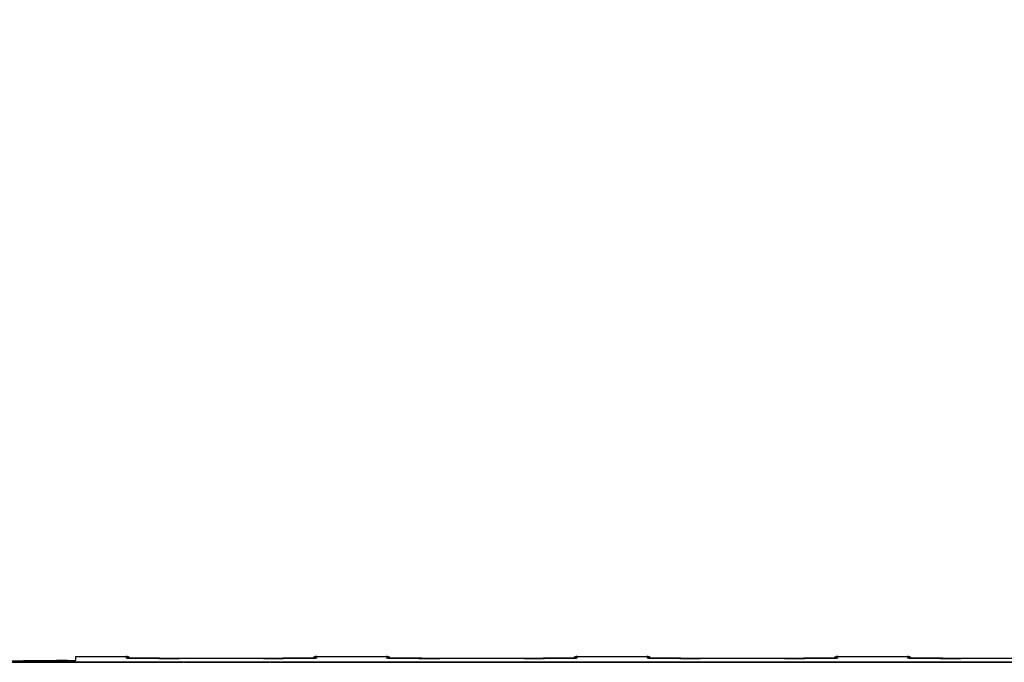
# Model space of a CAD drawing. Header units: inches. Extents: x 0 to 34, y 0 to 22.
# Tile 69 of 224: x 8.1 to 11.6, y 5.8 to 8.1. Entities that reach past the tile are written whole.
import ezdxf

# ---------------------------------------------------------------- set-up
doc = ezdxf.new("R2010")
doc.units = ezdxf.units.IN
doc.header["$LTSCALE"] = 1.87
doc.header["$MEASUREMENT"] = 0
doc.layers.get('0').update_dxf_attribs({"linetype": 'CONTINUOUS'})
doc.layers.add('DIMENSIONS', color=7, linetype='CONTINUOUS')
doc.styles.get("Standard").update_dxf_attribs({"font": 'txt', "width": 0.8})
doc.dimstyles.new('DIMSTYLE_1', dxfattribs={"dimtxt": 0.125, "dimasz": 0.18, "dimexe": 0.125, "dimexo": 0.0625, "dimgap": 0.03125, "dimtad": 0, "dimtih": 1, "dimtoh": 1, "dimdec": 3, "dimzin": 4, "dimdsep": 46, "dimtxsty": 'STANDARD', "dimblk": '_FILLED', "dimblk1": '_FILLED', "dimblk2": '_FILLED', "dimcen": 0.09, "dimadec": 0, "dimazin": 0, "dimtp": 0.01, "dimtm": 0.01, "dimtfac": 1, "dimtdec": 3, "dimtofl": 0, "dimtmove": 0, "dimatfit": 3, "dimldrblk": '_FILLED', "dimfxl": 1, "dimtolj": 1, "dimtzin": 4, "dimarcsym": 0})

# ---------------------------------------------------------------- blocks, each defined once
blk = doc.blocks.new('*D15')
at = {"layer": 'DIMENSIONS', "color": 2, "linetype": 'CONTINUOUS'}
blk.add_line((13.3916, 5.0329), (13.3916, 6.4671), dxfattribs=at)
at = {"layer": 'DIMENSIONS', "color": 2, "linetype": 'CONTINUOUS', "insert": (13.3291, 6.5296), "char_height": 0.125, "width": 1.425, "attachment_point": 1, "rotation": 90, "line_spacing_factor": 0.9}
blk.add_mtext('7.739{\\Ftxt.shx;\\W1.000000;\\H0.125000; }[196.57]', dxfattribs=at)
blk = doc.blocks.new('_FILLED')
at = {"color": 0, "linetype": 'BYBLOCK'}
blk.add_solid([(0, 0), (-1, 0.174), (-1, -0.174)], dxfattribs=at)
blk = doc.blocks.new('*D16')
at = {"layer": 'DIMENSIONS', "color": 2, "linetype": 'CONTINUOUS'}
blk.add_line((20.0266, 5.0329), (20.0266, 6.4671), dxfattribs=at)
at = {"layer": 'DIMENSIONS', "color": 2, "linetype": 'CONTINUOUS', "insert": (19.9641, 6.5296), "char_height": 0.125, "width": 1.425, "attachment_point": 1, "rotation": 90, "line_spacing_factor": 0.9}
blk.add_mtext('14.374{\\Ftxt.shx;\\W1.000000;\\H0.125000; }[365.1]', dxfattribs=at)
blk = doc.blocks.new('*D17')
at = {"layer": 'DIMENSIONS', "color": 2, "linetype": 'CONTINUOUS'}
blk.add_line((21.0466, 4.2329), (21.0466, 6.4671), dxfattribs=at)
at = {"layer": 'DIMENSIONS', "color": 2, "linetype": 'CONTINUOUS', "insert": (20.9841, 6.5296), "char_height": 0.125, "width": 1.525, "attachment_point": 1, "rotation": 90, "line_spacing_factor": 0.9}
blk.add_mtext('15.394{\\Ftxt.shx;\\W1.000000;\\H0.125000; }[391.01]', dxfattribs=at)

msp = doc.modelspace()

# ---------------------------------------------------------------- linework, layer by layer
at = {"color": 7, "linetype": 'CONTINUOUS'}
for p, q in [((8.2543, 5.7653), (8.2605, 5.7657)), ((8.2605, 5.7657), (8.2605, 5.7657)), ((8.2605, 5.7657), (8.289, 5.7657)), ((8.289, 5.7796), (8.289, 5.7657)), ((8.289, 5.7796), (8.4692, 5.7796)), ((8.4692, 5.7796), (8.4693, 5.7746)), ((8.4693, 5.7746), (8.472, 5.7743)), ((8.4721, 5.7744), (8.472, 5.7744)), ((8.472, 5.7744), (8.472, 5.7744)), ((8.4722, 5.7744), (8.4721, 5.7744)), ((8.4725, 5.7743), (8.4722, 5.7744)), ((8.4727, 5.7743), (8.4725, 5.7743)), ((8.4731, 5.7743), (8.4727, 5.7743)), ((8.4737, 5.7743), (8.4731, 5.7743)), ((8.4745, 5.7742), (8.4737, 5.7743)), ((8.4759, 5.7742), (8.4745, 5.7742)), ((8.4777, 5.7741), (8.4759, 5.7742)), ((8.4799, 5.7741), (8.4777, 5.7741)), ((8.4827, 5.774), (8.4799, 5.7741)), ((8.486, 5.7739), (8.4827, 5.774)), ((8.49, 5.7739), (8.486, 5.7739)), ((8.4948, 5.7738), (8.49, 5.7739)), ((8.4992, 5.7737), (8.4948, 5.7738)), ((8.5045, 5.7737), (8.4992, 5.7737)), ((8.511, 5.7736), (8.5045, 5.7737)), ((8.5187, 5.7735), (8.511, 5.7736)), ((8.5275, 5.7734), (8.5187, 5.7735)), ((8.5345, 5.7734), (8.5275, 5.7734)), ((8.5422, 5.7733), (8.5345, 5.7734)), ((8.5504, 5.7733), (8.5422, 5.7733)), ((8.5588, 5.7732), (8.5504, 5.7733)), ((8.5675, 5.7732), (8.5588, 5.7732)), ((8.5765, 5.7731), (8.5675, 5.7732)), ((8.5903, 5.7731), (8.5765, 5.7731)), ((8.5999, 5.773), (8.5903, 5.7731)), ((8.6144, 5.773), (8.5999, 5.773)), ((8.6293, 5.773), (8.6144, 5.773)), ((8.6443, 5.773), (8.6293, 5.773)), ((8.9751, 5.773), (8.9601, 5.773)), ((8.9901, 5.773), (8.9751, 5.773)), ((9.005, 5.773), (8.9901, 5.773)), ((9.0196, 5.773), (9.005, 5.773)), ((9.0291, 5.7731), (9.0196, 5.773)), ((9.043, 5.7731), (9.0291, 5.7731)), ((9.052, 5.7732), (9.043, 5.7731)), ((9.0607, 5.7732), (9.052, 5.7732)), ((9.0691, 5.7733), (9.0607, 5.7732)), ((9.0773, 5.7733), (9.0691, 5.7733)), ((9.085, 5.7734), (9.0773, 5.7733)), ((9.0925, 5.7734), (9.085, 5.7734)), ((9.0992, 5.7735), (9.0925, 5.7734)), ((9.1077, 5.7736), (9.0992, 5.7735)), ((9.1144, 5.7736), (9.1077, 5.7736)), ((9.1199, 5.7737), (9.1144, 5.7736)), ((9.1245, 5.7738), (9.1199, 5.7737)), ((9.1283, 5.7738), (9.1245, 5.7738)), ((9.1325, 5.7739), (9.1283, 5.7738)), ((9.1359, 5.774), (9.1325, 5.7739)), ((9.1388, 5.7741), (9.1359, 5.774)), ((9.1411, 5.7741), (9.1388, 5.7741)), ((9.143, 5.7742), (9.1411, 5.7741)), ((9.1444, 5.7742), (9.143, 5.7742)), ((9.1453, 5.7743), (9.1444, 5.7742)), ((9.146, 5.7743), (9.1453, 5.7743)), ((9.1466, 5.7743), (9.146, 5.7743)), ((9.1468, 5.7743), (9.1466, 5.7743)), ((9.1471, 5.7743), (9.1468, 5.7743)), ((9.1472, 5.7744), (9.1471, 5.7743)), ((9.1474, 5.7744), (9.1472, 5.7744)), ((9.1474, 5.7743), (9.1501, 5.7746)), ((9.1474, 5.7744), (9.1474, 5.7744)), ((9.1474, 5.7744), (9.1474, 5.7744)), ((9.1501, 5.7746), (9.1502, 5.7796)), ((9.1502, 5.7796), (9.3992, 5.7796)), ((9.3992, 5.7796), (9.3993, 5.7746)), ((9.3993, 5.7746), (9.402, 5.7743)), ((9.4021, 5.7744), (9.402, 5.7744)), ((9.402, 5.7744), (9.402, 5.7744)), ((9.4022, 5.7744), (9.4021, 5.7744)), ((9.4025, 5.7743), (9.4022, 5.7744)), ((9.4027, 5.7743), (9.4025, 5.7743)), ((9.4033, 5.7743), (9.4027, 5.7743)), ((9.4039, 5.7743), (9.4033, 5.7743)), ((9.4048, 5.7742), (9.4039, 5.7743)), ((9.4063, 5.7742), (9.4048, 5.7742)), ((9.4082, 5.7741), (9.4063, 5.7742)), ((9.4106, 5.7741), (9.4082, 5.7741)), ((9.4135, 5.774), (9.4106, 5.7741)), ((9.4169, 5.7739), (9.4135, 5.774)), ((9.4211, 5.7738), (9.4169, 5.7739)), ((9.4262, 5.7738), (9.4211, 5.7738)), ((9.4308, 5.7737), (9.4262, 5.7738)), ((9.4366, 5.7736), (9.4308, 5.7737)), ((9.4434, 5.7736), (9.4366, 5.7736)), ((9.4515, 5.7735), (9.4434, 5.7736)), ((9.4609, 5.7734), (9.4515, 5.7735)), ((9.4683, 5.7733), (9.4609, 5.7734)), ((9.4763, 5.7733), (9.4683, 5.7733)), ((9.4846, 5.7732), (9.4763, 5.7733)), ((9.4931, 5.7732), (9.4846, 5.7732)), ((9.502, 5.7731), (9.4931, 5.7732)), ((9.511, 5.7731), (9.502, 5.7731)), ((9.5251, 5.7731), (9.511, 5.7731)), ((9.5395, 5.773), (9.5251, 5.7731)), ((9.5543, 5.773), (9.5395, 5.773)), ((9.5693, 5.773), (9.5543, 5.773)), ((9.5794, 5.773), (9.5693, 5.773)), ((9.8901, 5.773), (9.5794, 5.773)), ((9.9051, 5.773), (9.8901, 5.773)), ((9.9201, 5.773), (9.9051, 5.773)), ((9.935, 5.773), (9.9201, 5.773)), ((9.9496, 5.773), (9.935, 5.773)), ((9.9591, 5.7731), (9.9496, 5.773)), ((9.973, 5.7731), (9.9591, 5.7731)), ((9.982, 5.7732), (9.973, 5.7731)), ((9.9907, 5.7732), (9.982, 5.7732)), ((9.9991, 5.7733), (9.9907, 5.7732)), ((10.0073, 5.7733), (9.9991, 5.7733)), ((10.015, 5.7734), (10.0073, 5.7733)), ((10.0225, 5.7734), (10.015, 5.7734)), ((10.0292, 5.7735), (10.0225, 5.7734)), ((10.0377, 5.7736), (10.0292, 5.7735)), ((10.0444, 5.7736), (10.0377, 5.7736)), ((10.0499, 5.7737), (10.0444, 5.7736)), ((10.0545, 5.7738), (10.0499, 5.7737)), ((10.0583, 5.7738), (10.0545, 5.7738)), ((10.0625, 5.7739), (10.0583, 5.7738)), ((10.0659, 5.774), (10.0625, 5.7739)), ((10.0688, 5.7741), (10.0659, 5.774)), ((10.0711, 5.7741), (10.0688, 5.7741)), ((10.073, 5.7742), (10.0711, 5.7741)), ((10.0744, 5.7742), (10.073, 5.7742)), ((10.0753, 5.7743), (10.0744, 5.7742)), ((10.076, 5.7743), (10.0753, 5.7743)), ((10.0766, 5.7743), (10.076, 5.7743)), ((10.0768, 5.7743), (10.0766, 5.7743)), ((10.0771, 5.7743), (10.0768, 5.7743)), ((10.0772, 5.7744), (10.0771, 5.7743)), ((10.0774, 5.7744), (10.0772, 5.7744)), ((10.0774, 5.7743), (10.0801, 5.7746)), ((10.0774, 5.7744), (10.0774, 5.7744)), ((10.0774, 5.7744), (10.0774, 5.7744)), ((10.0801, 5.7746), (10.0802, 5.7796)), ((10.0802, 5.7796), (10.3292, 5.7796)), ((10.3292, 5.7796), (10.3293, 5.7746)), ((10.3293, 5.7746), (10.332, 5.7743)), ((10.3321, 5.7744), (10.332, 5.7744)), ((10.332, 5.7744), (10.332, 5.7744)), ((10.3322, 5.7744), (10.3321, 5.7744)), ((10.3325, 5.7743), (10.3322, 5.7744)), ((10.3327, 5.7743), (10.3325, 5.7743)), ((10.3331, 5.7743), (10.3327, 5.7743)), ((10.3337, 5.7743), (10.3331, 5.7743)), ((10.3345, 5.7742), (10.3337, 5.7743)), ((10.3359, 5.7742), (10.3345, 5.7742)), ((10.3377, 5.7741), (10.3359, 5.7742)), ((10.3399, 5.7741), (10.3377, 5.7741)), ((10.3427, 5.774), (10.3399, 5.7741)), ((10.346, 5.7739), (10.3427, 5.774)), ((10.35, 5.7739), (10.346, 5.7739)), ((10.3548, 5.7738), (10.35, 5.7739)), ((10.3592, 5.7737), (10.3548, 5.7738)), ((10.3645, 5.7737), (10.3592, 5.7737)), ((10.371, 5.7736), (10.3645, 5.7737)), ((10.3787, 5.7735), (10.371, 5.7736)), ((10.3875, 5.7734), (10.3787, 5.7735)), ((10.3945, 5.7734), (10.3875, 5.7734)), ((10.4022, 5.7733), (10.3945, 5.7734)), ((10.4104, 5.7733), (10.4022, 5.7733)), ((10.4188, 5.7732), (10.4104, 5.7733)), ((10.4275, 5.7732), (10.4188, 5.7732)), ((10.4365, 5.7731), (10.4275, 5.7732)), ((10.4503, 5.7731), (10.4365, 5.7731)), ((10.4647, 5.773), (10.4503, 5.7731)), ((10.4793, 5.773), (10.4647, 5.773)), ((10.4943, 5.773), (10.4793, 5.773)), ((10.5094, 5.773), (10.4943, 5.773)), ((10.8201, 5.773), (10.5094, 5.773)), ((10.8351, 5.773), (10.8201, 5.773)), ((10.8501, 5.773), (10.8351, 5.773)), ((10.865, 5.773), (10.8501, 5.773)), ((10.8796, 5.773), (10.865, 5.773)), ((10.8891, 5.7731), (10.8796, 5.773)), ((10.903, 5.7731), (10.8891, 5.7731)), ((10.912, 5.7732), (10.903, 5.7731)), ((10.9207, 5.7732), (10.912, 5.7732)), ((10.9291, 5.7733), (10.9207, 5.7732)), ((10.9373, 5.7733), (10.9291, 5.7733)), ((10.945, 5.7734), (10.9373, 5.7733)), ((10.9525, 5.7734), (10.945, 5.7734)), ((10.9592, 5.7735), (10.9525, 5.7734)), ((10.9677, 5.7736), (10.9592, 5.7735)), ((10.9744, 5.7736), (10.9677, 5.7736)), ((10.9799, 5.7737), (10.9744, 5.7736)), ((10.9845, 5.7738), (10.9799, 5.7737)), ((10.9883, 5.7738), (10.9845, 5.7738)), ((10.9925, 5.7739), (10.9883, 5.7738)), ((10.9959, 5.774), (10.9925, 5.7739)), ((10.9988, 5.7741), (10.9959, 5.774)), ((11.0011, 5.7741), (10.9988, 5.7741)), ((11.003, 5.7742), (11.0011, 5.7741)), ((11.0044, 5.7742), (11.003, 5.7742)), ((11.0053, 5.7743), (11.0044, 5.7742)), ((11.006, 5.7743), (11.0053, 5.7743)), ((11.0066, 5.7743), (11.006, 5.7743)), ((11.0068, 5.7743), (11.0066, 5.7743)), ((11.0071, 5.7743), (11.0068, 5.7743)), ((11.0072, 5.7744), (11.0071, 5.7743)), ((11.0074, 5.7744), (11.0072, 5.7744)), ((11.0074, 5.7743), (11.0101, 5.7746)), ((11.0074, 5.7744), (11.0074, 5.7744)), ((11.0074, 5.7744), (11.0074, 5.7744)), ((11.0101, 5.7746), (11.0102, 5.7796)), ((11.0102, 5.7796), (11.2592, 5.7796)), ((11.2592, 5.7796), (11.2593, 5.7746)), ((11.2593, 5.7746), (11.262, 5.7743)), ((11.2621, 5.7744), (11.262, 5.7744)), ((11.262, 5.7744), (11.262, 5.7744)), ((11.2622, 5.7744), (11.2621, 5.7744)), ((11.2625, 5.7743), (11.2622, 5.7744)), ((11.2627, 5.7743), (11.2625, 5.7743)), ((11.2633, 5.7743), (11.2627, 5.7743)), ((11.2639, 5.7743), (11.2633, 5.7743)), ((11.2648, 5.7742), (11.2639, 5.7743)), ((11.2663, 5.7742), (11.2648, 5.7742)), ((11.2682, 5.7741), (11.2663, 5.7742)), ((11.2706, 5.7741), (11.2682, 5.7741)), ((11.2735, 5.774), (11.2706, 5.7741)), ((11.2769, 5.7739), (11.2735, 5.774)), ((11.2811, 5.7738), (11.2769, 5.7739)), ((11.2862, 5.7738), (11.2811, 5.7738)), ((11.2908, 5.7737), (11.2862, 5.7738)), ((11.2966, 5.7736), (11.2908, 5.7737)), ((11.3034, 5.7736), (11.2966, 5.7736)), ((11.3115, 5.7735), (11.3034, 5.7736)), ((11.3209, 5.7734), (11.3115, 5.7735)), ((11.3283, 5.7733), (11.3209, 5.7734)), ((11.3363, 5.7733), (11.3283, 5.7733)), ((11.3446, 5.7732), (11.3363, 5.7733)), ((11.3531, 5.7732), (11.3446, 5.7732)), ((11.362, 5.7731), (11.3531, 5.7732)), ((11.371, 5.7731), (11.362, 5.7731)), ((11.3851, 5.7731), (11.371, 5.7731)), ((11.3995, 5.773), (11.3851, 5.7731)), ((11.4143, 5.773), (11.3995, 5.773)), ((11.4243, 5.773), (11.4143, 5.773)), ((11.4394, 5.773), (11.4243, 5.773)), ((11.7501, 5.773), (11.4394, 5.773)), ((5.7526, 5.7595), (8.6729, 5.7595)), ((21.5412, 5.7597), (5.7528, 5.7597)), ((8.0322, 5.7643), (8.103, 5.7643)), ((8.1158, 5.7643), (8.103, 5.7643)), ((8.1245, 5.7643), (8.1158, 5.7643)), ((8.1373, 5.7643), (8.1245, 5.7643)), ((8.1499, 5.7644), (8.1373, 5.7643)), ((8.1622, 5.7644), (8.1499, 5.7644)), ((8.174, 5.7645), (8.1622, 5.7644)), ((8.1817, 5.7645), (8.174, 5.7645)), ((8.1926, 5.7645), (8.1817, 5.7645)), ((8.1996, 5.7646), (8.1926, 5.7645)), ((8.2094, 5.7647), (8.1996, 5.7646)), ((8.2155, 5.7647), (8.2094, 5.7647)), ((8.2213, 5.7648), (8.2155, 5.7647)), ((8.2266, 5.7648), (8.2213, 5.7648)), ((8.2312, 5.7649), (8.2266, 5.7648)), ((8.2369, 5.765), (8.2312, 5.7649)), ((8.2412, 5.765), (8.2369, 5.765)), ((8.2447, 5.7651), (8.2412, 5.765)), ((8.2475, 5.7651), (8.2447, 5.7651)), ((8.2496, 5.7652), (8.2475, 5.7651)), ((8.2517, 5.7653), (8.2496, 5.7652)), ((8.2531, 5.7653), (8.2517, 5.7653)), ((8.2538, 5.7653), (8.2531, 5.7653)), ((8.2542, 5.7653), (8.2538, 5.7653)), ((8.2543, 5.7653), (8.2542, 5.7653)), ((8.2543, 5.7653), (8.2543, 5.7653)), ((8.6779, 5.7594), (8.6787, 5.7592)), ((8.6837, 5.7592), (8.9741, 5.7592)), ((8.9791, 5.7592), (8.9799, 5.7594)), ((8.9849, 5.7595), (13.3109, 5.7595))]:
    msp.add_line(p, q, dxfattribs=at)
for points in [[(8.4831, 5.774), (8.483, 5.7741), (8.4823, 5.7747), (8.4816, 5.7753), (8.4809, 5.7759), (8.4801, 5.7764), (8.4793, 5.7769), (8.4785, 5.7773), (8.4777, 5.7777), (8.4768, 5.7781), (8.476, 5.7785), (8.4751, 5.7787), (8.4742, 5.779), (8.4733, 5.7792), (8.4724, 5.7794), (8.4715, 5.7795), (8.4705, 5.7796), (8.4696, 5.7796), (8.4692, 5.7796)], [(8.9601, 5.773), (8.6494, 5.773), (8.6443, 5.773)], [(9.1502, 5.7796), (9.1498, 5.7796), (9.1488, 5.7796), (9.1479, 5.7795), (9.147, 5.7794), (9.1461, 5.7792), (9.1452, 5.779), (9.1443, 5.7787), (9.1434, 5.7785), (9.1425, 5.7781), (9.1417, 5.7777), (9.1408, 5.7773), (9.14, 5.7769), (9.1392, 5.7764), (9.1385, 5.7759), (9.1377, 5.7753), (9.137, 5.7747), (9.1363, 5.7741), (9.1363, 5.774)], [(9.4131, 5.774), (9.413, 5.7741), (9.4123, 5.7747), (9.4116, 5.7753), (9.4109, 5.7759), (9.4101, 5.7764), (9.4093, 5.7769), (9.4085, 5.7773), (9.4077, 5.7777), (9.4068, 5.7781), (9.406, 5.7785), (9.4051, 5.7787), (9.4042, 5.779), (9.4033, 5.7792), (9.4024, 5.7794), (9.4015, 5.7795), (9.4005, 5.7796), (9.3996, 5.7796), (9.3992, 5.7796)], [(10.0802, 5.7796), (10.0798, 5.7796), (10.0788, 5.7796), (10.0779, 5.7795), (10.077, 5.7794), (10.0761, 5.7792), (10.0752, 5.779), (10.0743, 5.7787), (10.0734, 5.7785), (10.0725, 5.7781), (10.0717, 5.7777), (10.0708, 5.7773), (10.07, 5.7769), (10.0692, 5.7764), (10.0685, 5.7759), (10.0677, 5.7753), (10.067, 5.7747), (10.0663, 5.7741), (10.0663, 5.774)], [(10.3431, 5.774), (10.343, 5.7741), (10.3423, 5.7747), (10.3416, 5.7753), (10.3409, 5.7759), (10.3401, 5.7764), (10.3393, 5.7769), (10.3385, 5.7773), (10.3377, 5.7777), (10.3368, 5.7781), (10.336, 5.7785), (10.3351, 5.7787), (10.3342, 5.779), (10.3333, 5.7792), (10.3324, 5.7794), (10.3315, 5.7795), (10.3305, 5.7796), (10.3296, 5.7796), (10.3292, 5.7796)], [(11.0102, 5.7796), (11.0098, 5.7796), (11.0088, 5.7796), (11.0079, 5.7795), (11.007, 5.7794), (11.0061, 5.7792), (11.0052, 5.779), (11.0043, 5.7787), (11.0034, 5.7785), (11.0025, 5.7781), (11.0017, 5.7777), (11.0008, 5.7773), (11, 5.7769), (10.9992, 5.7764), (10.9985, 5.7759), (10.9977, 5.7753), (10.997, 5.7747), (10.9963, 5.7741), (10.9963, 5.774)], [(11.2731, 5.774), (11.273, 5.7741), (11.2723, 5.7747), (11.2716, 5.7753), (11.2709, 5.7759), (11.2701, 5.7764), (11.2693, 5.7769), (11.2685, 5.7773), (11.2677, 5.7777), (11.2668, 5.7781), (11.266, 5.7785), (11.2651, 5.7787), (11.2642, 5.779), (11.2633, 5.7792), (11.2624, 5.7794), (11.2615, 5.7795), (11.2605, 5.7796), (11.2596, 5.7796), (11.2592, 5.7796)]]:
    msp.add_lwpolyline(points, dxfattribs=at)
for centre, radius, start, end in [((8.2605, 5.687), 0.0787, 90, 95.6245), ((8.2605, 5.6869), 0.0787, 89.9912, 95.3753), ((8.4692, 5.7596), 0.02, 45.9216, 89.9999), ((8.4693, 5.7546), 0.02, 80.4721, 90.0001), ((9.1502, 5.7596), 0.02, 90.0001, 134.0784), ((9.1501, 5.7546), 0.02, 89.9999, 99.5269), ((9.3992, 5.7596), 0.02, 45.9216, 89.9999), ((9.3993, 5.7546), 0.02, 80.4721, 90.0001), ((10.0802, 5.7596), 0.02, 90.0001, 134.0784), ((10.0801, 5.7546), 0.02, 89.9999, 99.5269), ((10.3292, 5.7596), 0.02, 45.9216, 89.9999), ((10.3293, 5.7546), 0.02, 80.4721, 90.0001), ((11.0102, 5.7596), 0.02, 90.0001, 134.0784), ((11.0101, 5.7546), 0.02, 89.9999, 99.5269), ((11.2592, 5.7596), 0.02, 45.9216, 89.9999), ((11.2593, 5.7546), 0.02, 80.4721, 90.0001)]:
    msp.add_arc(centre, radius, start, end, dxfattribs=at)
for centre, start_param, end_param in [((8.6729, 5.7594), 0.034907, 1.570796), ((8.6837, 5.7592), -3.106686, -1.570796), ((8.9741, 5.7592), -1.570796, -0.034907), ((8.9849, 5.7594), 1.570796, 3.106686)]:
    msp.add_ellipse(centre, major_axis=(0.005, 0), ratio=0.008727, start_param=start_param, end_param=end_param, dxfattribs=at)
for points, knots in [([(8.472, 5.7743), (8.4722, 5.7743), (8.4727, 5.7743), (8.4739, 5.7742), (8.4756, 5.7742), (8.4778, 5.7741), (8.4805, 5.7741), (8.4834, 5.774), (8.4868, 5.7739), (8.4904, 5.7739), (8.4959, 5.7738), (8.5035, 5.7737), (8.5136, 5.7735), (8.5248, 5.7734), (8.537, 5.7733), (8.5501, 5.7733), (8.5641, 5.7732), (8.5788, 5.7731), (8.5996, 5.773), (8.6265, 5.773), (8.6482, 5.773), (8.6593, 5.773)], [0, 0, 0, 0, 0.003958, 0.008394, 0.018691, 0.030875, 0.04492, 0.060798, 0.078482, 0.097938, 0.119126, 0.166536, 0.22035, 0.280155, 0.345489, 0.415853, 0.490704, 0.569467, 0.651538, 0.823056, 1, 1, 1, 1]), ([(8.9601, 5.773), (8.9656, 5.773), (8.9767, 5.773), (8.9984, 5.773), (9.0198, 5.773), (9.0405, 5.7731), (9.0552, 5.7732), (9.0692, 5.7733), (9.0824, 5.7733), (9.0946, 5.7734), (9.1058, 5.7735), (9.1158, 5.7737), (9.1235, 5.7738), (9.129, 5.7739), (9.1326, 5.7739), (9.1359, 5.774), (9.1389, 5.7741), (9.1415, 5.7741), (9.1438, 5.7742), (9.1455, 5.7742), (9.1466, 5.7743), (9.1472, 5.7743), (9.1474, 5.7743)], [0, 0, 0, 0, 0.088813, 0.176944, 0.348463, 0.430533, 0.509296, 0.584147, 0.654511, 0.719845, 0.77965, 0.833464, 0.880875, 0.902063, 0.921518, 0.939202, 0.95508, 0.969125, 0.981309, 0.991606, 0.996042, 1, 1, 1, 1]), ([(9.402, 5.7743), (9.4022, 5.7743), (9.4027, 5.7743), (9.4039, 5.7742), (9.4056, 5.7742), (9.4078, 5.7741), (9.4105, 5.7741), (9.4134, 5.774), (9.4168, 5.7739), (9.4204, 5.7739), (9.4259, 5.7738), (9.4335, 5.7737), (9.4436, 5.7735), (9.4548, 5.7734), (9.467, 5.7733), (9.4801, 5.7733), (9.4941, 5.7732), (9.5088, 5.7731), (9.5296, 5.773), (9.5565, 5.773), (9.5782, 5.773), (9.5893, 5.773)], [0, 0, 0, 0, 0.003958, 0.008394, 0.018691, 0.030875, 0.04492, 0.060798, 0.078482, 0.097938, 0.119126, 0.166536, 0.22035, 0.280155, 0.345489, 0.415853, 0.490704, 0.569467, 0.651538, 0.823056, 1, 1, 1, 1]), ([(9.8901, 5.773), (9.8956, 5.773), (9.9067, 5.773), (9.9284, 5.773), (9.9498, 5.773), (9.9705, 5.7731), (9.9852, 5.7732), (9.9992, 5.7733), (10.0124, 5.7733), (10.0246, 5.7734), (10.0358, 5.7735), (10.0458, 5.7737), (10.0535, 5.7738), (10.059, 5.7739), (10.0626, 5.7739), (10.0659, 5.774), (10.0689, 5.7741), (10.0715, 5.7741), (10.0738, 5.7742), (10.0755, 5.7742), (10.0766, 5.7743), (10.0772, 5.7743), (10.0774, 5.7743)], [0, 0, 0, 0, 0.088813, 0.176944, 0.348463, 0.430533, 0.509296, 0.584147, 0.654511, 0.719845, 0.77965, 0.833464, 0.880875, 0.902063, 0.921518, 0.939202, 0.95508, 0.969125, 0.981309, 0.991606, 0.996042, 1, 1, 1, 1]), ([(10.332, 5.7743), (10.3322, 5.7743), (10.3327, 5.7743), (10.3339, 5.7742), (10.3356, 5.7742), (10.3378, 5.7741), (10.3405, 5.7741), (10.3434, 5.774), (10.3468, 5.7739), (10.3504, 5.7739), (10.3559, 5.7738), (10.3635, 5.7737), (10.3736, 5.7735), (10.3848, 5.7734), (10.397, 5.7733), (10.4101, 5.7733), (10.4241, 5.7732), (10.4388, 5.7731), (10.4596, 5.773), (10.4865, 5.773), (10.5082, 5.773), (10.5193, 5.773)], [0, 0, 0, 0, 0.003958, 0.008394, 0.018691, 0.030875, 0.04492, 0.060798, 0.078482, 0.097938, 0.119126, 0.166536, 0.22035, 0.280155, 0.345489, 0.415853, 0.490704, 0.569467, 0.651538, 0.823056, 1, 1, 1, 1]), ([(10.8201, 5.773), (10.8256, 5.773), (10.8367, 5.773), (10.8584, 5.773), (10.8798, 5.773), (10.9005, 5.7731), (10.9152, 5.7732), (10.9292, 5.7733), (10.9424, 5.7733), (10.9546, 5.7734), (10.9658, 5.7735), (10.9758, 5.7737), (10.9835, 5.7738), (10.989, 5.7739), (10.9926, 5.7739), (10.9959, 5.774), (10.9989, 5.7741), (11.0015, 5.7741), (11.0038, 5.7742), (11.0055, 5.7742), (11.0066, 5.7743), (11.0072, 5.7743), (11.0074, 5.7743)], [0, 0, 0, 0, 0.088813, 0.176944, 0.348463, 0.430533, 0.509296, 0.584147, 0.654511, 0.719845, 0.77965, 0.833464, 0.880875, 0.902063, 0.921518, 0.939202, 0.95508, 0.969125, 0.981309, 0.991606, 0.996042, 1, 1, 1, 1]), ([(11.262, 5.7743), (11.2622, 5.7743), (11.2627, 5.7743), (11.2639, 5.7742), (11.2656, 5.7742), (11.2678, 5.7741), (11.2705, 5.7741), (11.2734, 5.774), (11.2768, 5.7739), (11.2804, 5.7739), (11.2859, 5.7738), (11.2935, 5.7737), (11.3036, 5.7735), (11.3148, 5.7734), (11.327, 5.7733), (11.3401, 5.7733), (11.3541, 5.7732), (11.3688, 5.7731), (11.3896, 5.773), (11.4165, 5.773), (11.4382, 5.773), (11.4493, 5.773)], [0, 0, 0, 0, 0.003958, 0.008394, 0.018691, 0.030875, 0.04492, 0.060798, 0.078482, 0.097938, 0.119126, 0.166536, 0.22035, 0.280155, 0.345489, 0.415853, 0.490704, 0.569467, 0.651538, 0.823056, 1, 1, 1, 1]), ([(8.103, 5.7643), (8.1115, 5.7643), (8.1281, 5.7643), (8.1525, 5.7644), (8.1756, 5.7644), (8.1937, 5.7645), (8.2072, 5.7646), (8.2163, 5.7647), (8.2247, 5.7648), (8.2323, 5.7649), (8.2391, 5.765), (8.2442, 5.7651), (8.2478, 5.7651), (8.2502, 5.7652), (8.2523, 5.7652), (8.2536, 5.7653), (8.2543, 5.7653)], [0, 0, 0, 0, 0.166934, 0.32955, 0.483642, 0.625224, 0.690165, 0.750635, 0.806245, 0.856632, 0.901473, 0.940476, 0.957709, 0.973389, 0.987493, 1, 1, 1, 1])]:
    msp.add_open_spline(points, degree=3, knots=knots, dxfattribs=at)

# ---------------------------------------------------------------- dimensions: what is measured, and where the dimension line sits
at = {"layer": 'DIMENSIONS', "color": 2, "linetype": 'CONTINUOUS'}
for feature_location, offset, origin, picture, middle in [((21.0466, 4.2329), (0, 2.2342), (5.6526, 4.1704), '*D17', (21.0466, 7.2921)), ((13.3916, 5.0329), (0, 1.4342), (5.6526, 4.9704), '*D15', (13.3916, 7.2421)), ((20.0266, 5.0329), (0, 1.4342), (5.6526, 4.9704), '*D16', (20.0266, 7.2421))]:
    dim = msp.add_ordinate_dim(feature_location=feature_location, offset=offset, dtype=1, origin=origin, dimstyle='DIMSTYLE_1', dxfattribs=at)
    dim.commit()
    dim.dimension.update_dxf_attribs({"geometry": picture, "text_midpoint": middle})

doc.saveas('drawing.dxf')
